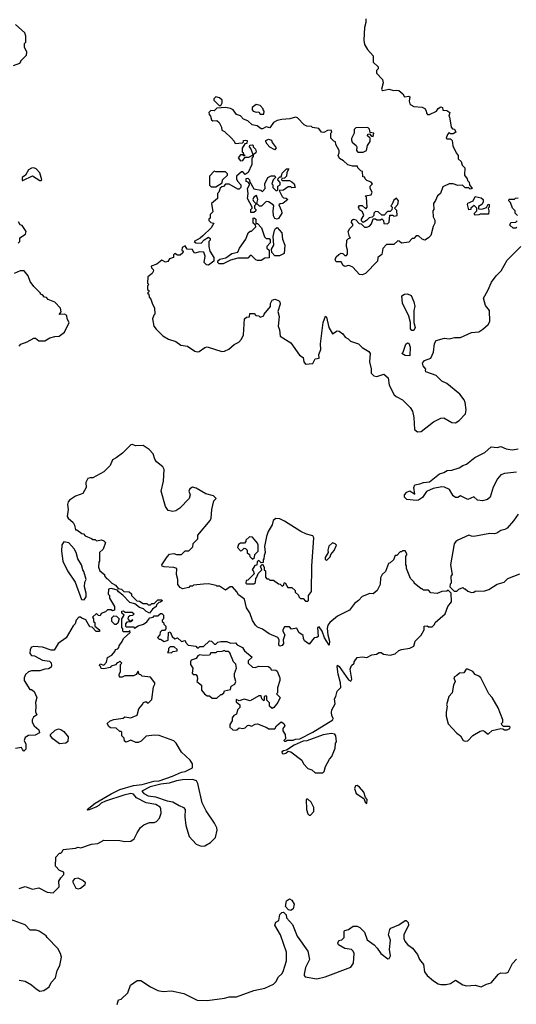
# Model space of a CAD drawing. Extents: x 2220520 to 2384350, y 721165 to 893491.
# Tile 188 of 256: x 2339110 to 2343150, y 789690 to 797699. Entities that reach past the tile are written whole.
import ezdxf

# ---------------------------------------------------------------- set-up
doc = ezdxf.new("R2010")
doc.units = 0

msp = doc.modelspace()

# ---------------------------------------------------------------- linework, layer by layer
at = {"layer": '0CON20XD'}
for points in [[(2339060, 797325), (2339110, 797345), (2339120, 797355), (2339120, 797365), (2339165, 797410), (2339167.5, 797435), (2339150, 797475), (2339150, 797505), (2339160, 797515), (2339160, 797565), (2339150.7, 797590.7), (2339075, 797660)], [(2341926, 797705), (2341926, 797675), (2341913.9, 797636.1), (2341908.3, 797531.7), (2341916.1, 797496.1), (2341938.8, 797455), (2341985.9, 797405.9), (2341985, 797352.5), (2342026.7, 797315), (2342025, 797300), (2342012.5, 797285), (2342012.5, 797265), (2342061.7, 797211.7), (2342066.2, 797185), (2342053.8, 797135), (2342057, 797127), (2342065, 797123.8), (2342113.6, 797133.6), (2342155, 797122.5), (2342175, 797126.7), (2342195, 797122.5), (2342226.7, 797095), (2342241.7, 797071.7), (2342275, 797077.5), (2342285, 797070), (2342277.5, 797035), (2342282.5, 797015), (2342292.5, 797005), (2342315, 796993.3), (2342385, 796987.5), (2342405, 796977.5), (2342417, 796957), (2342418.3, 796938.3), (2342428.3, 796928.3), (2342445, 796927.5), (2342500, 796955), (2342513.6, 796976.4), (2342535, 796990), (2342550, 796985), (2342551.7, 796961.7), (2342585, 796960), (2342610, 796945), (2342600, 796915), (2342607.5, 796907.5), (2342620, 796825), (2342631.7, 796811.7), (2342648.3, 796808.3), (2342657.5, 796785), (2342635, 796770), (2342615, 796770), (2342605, 796780), (2342590, 796765), (2342580, 796735), (2342585, 796730), (2342615, 796730), (2342627, 796717), (2342633, 796673), (2342660, 796615), (2342677.5, 796595), (2342678.3, 796568.3), (2342702.5, 796545), (2342710, 796515), (2342730, 796495), (2342727.5, 796435), (2342750, 796405), (2342751.7, 796391.7), (2342767, 796377), (2342770, 796355), (2342790, 796325), (2342775, 796320), (2342765, 796330), (2342735, 796332.5), (2342711.7, 796351.7), (2342675, 796350), (2342635, 796362.5), (2342605, 796362.5), (2342551.7, 796338.3), (2342532.5, 796285), (2342510, 796265), (2342493, 796227)], [(2340745, 797000), (2340756.4, 797023.6), (2340756.2, 797045), (2340735, 797063.3), (2340705, 797070), (2340690, 797055), (2340690, 797045), (2340731.7, 797001.7), (2340745, 797000)], [(2341095, 796930), (2341100, 796955), (2341090, 796965), (2341090, 796975), (2341065, 797000), (2341035, 797010), (2341000, 796985), (2341000, 796965), (2341010, 796955), (2341035, 796947.5), (2341055, 796950), (2341065, 796930), (2341095, 796930)], [(2342493, 796227), (2342477.5, 796205), (2342480, 796155), (2342470, 796145), (2342472.5, 796095), (2342487, 796067), (2342487.5, 796045), (2342473.6, 796016.4), (2342455.9, 795944.1), (2342435, 795923.3), (2342405, 795906.7), (2342383, 795913), (2342355, 795940), (2342335, 795940), (2342315, 795920), (2342301.7, 795918.3), (2342275, 795890), (2342215, 795880), (2342198.3, 795898.3), (2342185, 795900), (2342155, 795870), (2342095, 795870), (2342063.3, 795836.7), (2342055, 795790), (2342022.5, 795765), (2342020, 795735), (2341922.5, 795635), (2341896.4, 795623.6), (2341875, 795627.5), (2341820, 795685), (2341797, 795697), (2341785, 795700), (2341755, 795692.5), (2341740.7, 795700.7), (2341725, 795730), (2341685, 795730), (2341677.5, 795745), (2341685, 795770), (2341705, 795790), (2341725, 795800), (2341738.3, 795798.3), (2341755, 795780), (2341768.3, 795781.7), (2341777, 795793), (2341777.5, 795825), (2341767.5, 795855), (2341772.5, 795905), (2341785, 795920), (2341800, 795925), (2341792.5, 795932.5), (2341782.5, 795975), (2341795, 796000), (2341820, 796025), (2341820, 796035), (2341808.3, 796048.3), (2341811.7, 796068.3), (2341825, 796077.5), (2341845, 796070), (2341871.7, 796041.7), (2341888.3, 796038.3), (2341915, 796010), (2341935, 796010), (2341955, 796020), (2341971.7, 796038.3), (2341985, 796080), (2342005, 796080), (2342015, 796070), (2342045, 796070), (2342055, 796080), (2342070, 796065), (2342071.7, 796041.7), (2342101.7, 796038.3), (2342117, 796053), (2342121.7, 796108.3), (2342145, 796110), (2342155, 796100), (2342180, 796105), (2342177, 796147), (2342160, 796165), (2342187.5, 796195), (2342192.5, 796225), (2342175, 796247.5), (2342155, 796230), (2342138.3, 796191.7), (2342130, 796185), (2342140, 796175), (2342138.3, 796151.7), (2342125, 796140), (2342101.7, 796138.3), (2342075, 796110), (2342055, 796110), (2342027, 796137), (2342005, 796140), (2341990, 796125), (2341990, 796105), (2341978.3, 796091.7), (2341951.7, 796088.3), (2341930, 796065), (2341905, 796050), (2341891.7, 796061.7), (2341890, 796075), (2341910, 796105), (2341900, 796135), (2341873.6, 796153.6), (2341867.5, 796175), (2341875, 796187.5), (2341897, 796187), (2341925, 796160), (2341937, 796173), (2341930, 796255), (2341920, 796265), (2341970, 796275), (2341977.5, 796295), (2341960, 796325), (2341960, 796345), (2341980, 796365), (2341968.3, 796378.3), (2341935, 796390), (2341920, 796405), (2341918.3, 796418.3), (2341901.7, 796421.7), (2341900, 796465), (2341885, 796470), (2341860, 796495), (2341858.3, 796508.3), (2341818.3, 796508.3), (2341778.3, 796518.3), (2341745, 796550), (2341710.7, 796570.7), (2341700, 796595), (2341710, 796615), (2341710, 796635), (2341683, 796683), (2341680, 796705), (2341665, 796710), (2341642.5, 796735), (2341640, 796775), (2341650, 796785), (2341645, 796800), (2341615, 796797.5), (2341585, 796780), (2341565, 796783.3), (2341543.6, 796813.6), (2341493, 796823), (2341485, 796830), (2341445, 796832.5), (2341425, 796843.3), (2341369.7, 796899.7), (2341355, 796906), (2341307.7, 796892.3), (2341242.3, 796887.7), (2341205, 796878.8), (2341175, 796863.3), (2341145, 796820), (2341115, 796827.5), (2341085, 796810), (2341075, 796810), (2341042.5, 796835), (2341002.5, 796842.5), (2340966.2, 796875), (2340930.9, 796890.9), (2340905, 796916), (2340875, 796926.7), (2340845.6, 796965.6), (2340825, 796975.8), (2340785, 796983.3), (2340715, 796980), (2340691.7, 796958.3), (2340665, 796960), (2340650, 796945), (2340651.7, 796928.3), (2340662.5, 796915), (2340670, 796885), (2340680, 796875), (2340715, 796877.5), (2340733, 796863), (2340752.5, 796825), (2340755, 796800), (2340775, 796790), (2340832.5, 796735), (2340855, 796710), (2340861.7, 796691.7), (2340921.7, 796698.3), (2340930, 796705), (2340930, 796715), (2340945, 796720), (2340960, 796715), (2340958.3, 796691.7), (2340941.7, 796688.3), (2340920, 796655), (2340920, 796625), (2340928.3, 796618.3), (2340930, 796600), (2340938.3, 796598.3), (2340938.3, 796591.7), (2340931.7, 796591.7), (2340930, 796600), (2340905, 796600), (2340887.5, 796575), (2340905, 796550), (2340925, 796552.5), (2340945, 796580), (2340975, 796580), (2341010, 796600), (2340991.7, 796651.7), (2340980, 796665), (2340981.7, 796678.3), (2341005, 796680), (2341010, 796675), (2341010, 796665), (2341027.5, 796645), (2341032.5, 796625), (2341030, 796615), (2341010, 796600), (2341010, 796585), (2340998.3, 796571.7), (2340999.3, 796520.7), (2340970, 796455), (2340945, 796440), (2340925, 796460), (2340915, 796460), (2340873, 796427), (2340872.5, 796405), (2340882.5, 796385), (2340910, 796355), (2340910, 796335), (2340895, 796320), (2340885, 796320), (2340815, 796360), (2340785, 796360), (2340768.3, 796341.7), (2340755, 796340), (2340741.7, 796328.3), (2340730, 796295), (2340720, 796285), (2340720, 796245), (2340670, 796205), (2340680, 796135), (2340660, 796115), (2340660, 796085), (2340650, 796075), (2340650, 796065), (2340665, 796050), (2340690, 796045), (2340667.5, 796005), (2340599.3, 795940.7), (2340578.3, 795921.7), (2340530, 795895), (2340543, 795883), (2340585, 795880), (2340611.7, 795908.3), (2340645, 795930), (2340658.3, 795918.3), (2340660, 795905), (2340650, 795895), (2340647.5, 795855), (2340657.5, 795815), (2340690, 795765), (2340690, 795735), (2340646.7, 795703.3), (2340630, 795705), (2340610, 795725), (2340620, 795775), (2340608.3, 795808.3), (2340575, 795810), (2340535, 795800), (2340520, 795815), (2340515, 795830), (2340471.7, 795831.7), (2340455, 795860), (2340432.5, 795845), (2340430, 795825), (2340440, 795815), (2340437, 795803), (2340415, 795782.5), (2340393, 795783), (2340373, 795797), (2340360, 795785), (2340360, 795765), (2340330, 795755), (2340315, 795732.5), (2340295, 795727.5), (2340265, 795742.5), (2340225, 795710), (2340180, 795695), (2340181.7, 795681.7), (2340197, 795667), (2340197.5, 795655), (2340186.4, 795633.6), (2340153, 795607), (2340150, 795555), (2340160, 795545), (2340150, 795535), (2340150, 795505), (2340160, 795495), (2340160, 795485), (2340150, 795475), (2340160, 795465), (2340163, 795443), (2340177, 795427), (2340190, 795385), (2340206.4, 795356.4), (2340210, 795305), (2340200, 795295), (2340190, 795265), (2340202.5, 795205), (2340220.7, 795180.7), (2340275, 795127.5), (2340319.3, 795099.3), (2340380, 795080), (2340421.2, 795051.2), (2340475, 795042.5), (2340535, 795001.9), (2340555, 794996.7), (2340569.8, 795000.2), (2340615, 795032.9), (2340635, 795037.5), (2340755, 795001.2), (2340776.1, 795003.9), (2340810.7, 795019.3), (2340855, 795057.5), (2340893, 795077), (2340915, 795100), (2340930, 795135), (2340940, 795265), (2340955, 795280), (2340978.3, 795281.7), (2340981.7, 795308.3), (2341018.3, 795308.3), (2341031.7, 795291.7), (2341055, 795290), (2341065, 795280), (2341095, 795290), (2341100, 795305), (2341150, 795365), (2341150.7, 795389.3), (2341163.6, 795416.4), (2341185, 795426), (2341215, 795414), (2341225, 795403.3), (2341229.2, 795385), (2341208.8, 795325), (2341220.8, 795285), (2341212.5, 795205), (2341224, 795175), (2341230, 795125), (2341315, 795070), (2341385, 794970), (2341415, 794950), (2341422.5, 794915), (2341435, 794897.5), (2341495, 794902.5), (2341515, 794940), (2341547.5, 794945), (2341542.5, 794975), (2341558.6, 795015), (2341558.3, 795061.7), (2341578, 795235), (2341597, 795287), (2341605, 795280), (2341626, 795195), (2341653.6, 795143.6), (2341693, 795167), (2341710, 795165), (2341737.5, 795145), (2341757, 795117), (2341783, 795103), (2341800, 795085), (2341865, 795062.5), (2341895, 795032.5), (2341949.3, 794999.3), (2341960, 794985), (2341956.7, 794915), (2341968, 794858), (2341970, 794825), (2341991.7, 794801.7), (2342015, 794798), (2342073, 794817), (2342107.5, 794785), (2342116, 794725), (2342157.7, 794647.7), (2342173, 794633), (2342225, 794607.5), (2342285.8, 794545), (2342304.2, 794515), (2342315.7, 794464.3), (2342322.5, 794365), (2342345, 794347.5), (2342375, 794350)], [(2341861.7, 796621.7), (2341905, 796622.5), (2341930, 796635), (2341940, 796675), (2341961.7, 796708.3), (2341960, 796735), (2341940, 796755), (2341941.7, 796768.3), (2341955, 796770), (2341971.7, 796751.7), (2341985, 796750), (2341990, 796775), (2341961.7, 796781.7), (2341957, 796807), (2341941.7, 796821.7), (2341845, 796820), (2341830, 796805), (2341830, 796775), (2341808.3, 796731.7), (2341808.3, 796718.3), (2341813.6, 796703.6), (2341847.5, 796675), (2341852.5, 796665), (2341850, 796635), (2341861.7, 796621.7)], [(2341185, 796640), (2341145, 796662.5), (2341122.5, 796685), (2341112.5, 796705), (2341113.6, 796716.4), (2341135, 796727.5), (2341158.3, 796718.3), (2341165, 796700), (2341197, 796657), (2341185, 796640)], [(2339285, 796390), (2339290, 796395), (2339275, 796453.3), (2339245, 796486), (2339225, 796494.2), (2339205, 796492), (2339182.9, 796477.1), (2339156, 796434), (2339130, 796415), (2339130, 796390), (2339135, 796390), (2339215, 796428), (2339275, 796390), (2339285, 796390)], [(2340668.3, 796338.3), (2340705, 796340), (2340758.3, 796371.7), (2340760, 796395), (2340800, 796435), (2340800, 796445), (2340785, 796460), (2340705, 796460), (2340692.5, 796467.5), (2340653, 796427), (2340653, 796353), (2340668.3, 796338.3)], [(2341205, 796077.5), (2341185, 796082.5), (2341173.6, 796103.6), (2341171.2, 796145), (2341177.5, 796185), (2341173, 796193), (2341135, 796217.5), (2341115, 796220), (2341078.3, 796181.7), (2341061.7, 796181.7), (2341040, 796205), (2341047.5, 796235), (2341037.5, 796267.5), (2341013.8, 796256.2), (2341007.5, 796235), (2341011.7, 796221.7), (2341030, 796205), (2341030, 796195), (2341020, 796185), (2341020, 796165), (2341030, 796155), (2341030, 796145), (2341015, 796130), (2340991.7, 796131.7), (2340990, 796155), (2341000, 796165), (2341000, 796175), (2340963.3, 796245), (2340967.5, 796285), (2340962.5, 796325), (2340980, 796355), (2340980, 796365), (2340968.3, 796378.3), (2340951.7, 796381.7), (2340951.7, 796408.3), (2340965, 796410), (2340980, 796395), (2340980, 796385), (2341014, 796324), (2341071.7, 796311.7), (2341085, 796302.5), (2341107.5, 796325), (2341103.8, 796365), (2341130, 796415), (2341155, 796427.5), (2341185, 796430), (2341190, 796415), (2341173, 796397), (2341160, 796365), (2341170, 796355), (2341170, 796335), (2341195, 796310), (2341205, 796310), (2341210, 796315), (2341210, 796345), (2341230, 796355), (2341230, 796375), (2341210, 796395), (2341211.7, 796408.3), (2341225, 796420), (2341238.3, 796421.7), (2341245, 796450), (2341280, 796485), (2341300, 796485), (2341283, 796457), (2341280, 796425), (2341265, 796410), (2341241.7, 796408.3), (2341240, 796395), (2341245, 796390), (2341305, 796390), (2341325, 796380), (2341342.5, 796365), (2341350, 796335), (2341325, 796330), (2341315, 796340), (2341295, 796340), (2341257, 796313), (2341221.7, 796308.3), (2341245, 796260), (2341255, 796250), (2341278.3, 796248.3), (2341290, 796235), (2341250, 796205), (2341228.3, 796201.7), (2341218.3, 796191.7), (2341238.8, 796145), (2341241.2, 796125), (2341215, 796082.5), (2341205, 796077.5)], [(2342815, 796110), (2342810, 796115), (2342810, 796125), (2342830, 796145), (2342830, 796165), (2342808.3, 796188.3), (2342780, 796165), (2342780, 796155), (2342765, 796152.5), (2342752.5, 796195), (2342755, 796207.5), (2342800, 796225), (2342815, 796260), (2342865, 796250), (2342880, 796235), (2342880, 796215), (2342870, 796195), (2342841.7, 796178.3), (2342841.7, 796161.7), (2342865, 796157.5), (2342885, 796162.5), (2342907.5, 796172.5), (2342921.7, 796198.3), (2342930, 796195), (2342930, 796175), (2342920, 796165), (2342926.7, 796145), (2342922.5, 796117.5), (2342855, 796117.5), (2342845, 796112.5), (2342815, 796110)], [(2343160, 796105), (2343140, 796125), (2343140, 796145), (2343120, 796165), (2343101.7, 796211.7), (2343090, 796225), (2343091.7, 796238.3), (2343135, 796240), (2343143, 796247), (2343165, 796250)], [(2339098.3, 795881.7), (2339110, 795895), (2339110, 795925), (2339156.4, 795953.6), (2339162.5, 795975), (2339130, 796025), (2339115, 796030), (2339100, 796055)], [(2340765, 795712.5), (2340733, 795713), (2340723, 795723), (2340721.7, 795738.3), (2340738.3, 795751.7), (2340787, 795763), (2340835, 795797.5), (2340885, 795807.5), (2340899.3, 795840.7), (2340950, 795915), (2340970, 795965), (2340985, 795980), (2340995, 795980), (2341030, 796015), (2341028.3, 796028.3), (2341010, 796045), (2341010, 796085), (2341018.3, 796088.3), (2341030, 796075), (2341031.7, 796041.7), (2341045, 796040), (2341076.7, 796006.7), (2341101.7, 795931.7), (2341115, 795920), (2341138.3, 795918.3), (2341147, 795907), (2341147, 795883), (2341120, 795855), (2341121.7, 795841.7), (2341140, 795825), (2341138.3, 795761.7), (2341105, 795760), (2341075, 795740), (2341045, 795740), (2341030, 795745), (2340995, 795780), (2340985, 795780), (2340965, 795760), (2340885, 795760), (2340825, 795742.5), (2340765, 795712.5)], [(2343155, 796010), (2343147, 796003), (2343125, 796002.5), (2343098.3, 796028.3), (2343105, 796050), (2343145, 796052.5), (2343158.3, 796061.7)], [(2341223, 795777), (2341185, 795777.5), (2341160, 795805), (2341158.3, 795831.7), (2341177.5, 795865), (2341172.5, 795935), (2341182.5, 795985), (2341190.7, 795999.3), (2341205, 796007.5), (2341242.5, 795965), (2341246.7, 795915), (2341267.5, 795865), (2341261.7, 795798.3), (2341235, 795782.5), (2341223, 795777)], [(2342375, 794350), (2342475, 794426.7), (2342535, 794456.7), (2342559.3, 794459.3), (2342625, 794422.5), (2342655, 794420), (2342685, 794437.5), (2342737.7, 794492.3), (2342742, 794525), (2342733.8, 794585), (2342725, 794606.7), (2342691.7, 794651.7), (2342585, 794740), (2342545, 794757.5), (2342497.5, 794805), (2342415, 794833.3), (2342410, 794845), (2342413.3, 794855), (2342392.5, 794882.5), (2342388.1, 794905), (2342402.5, 794927.5), (2342453.6, 794946.4), (2342476.4, 794993.6), (2342483.9, 795066.1), (2342499.3, 795090.7), (2342565, 795107.5), (2342605, 795102.5), (2342646.4, 795113.6), (2342695, 795113.3), (2342785, 795154), (2342845, 795161.2), (2342878.8, 795181.2), (2342921.7, 795218.3), (2342933.3, 795245), (2342933, 795333), (2342900, 795375), (2342882.5, 795435), (2342917.5, 795495), (2342947.5, 795565), (2342985, 795616.7), (2343026.7, 795655), (2343075, 795742.5), (2343187, 795853)], [(2339105.8, 795044.2), (2339120.3, 795059.7), (2339171.7, 795078.3), (2339225, 795108.8), (2339238, 795108), (2339265, 795087.5), (2339315, 795086.7), (2339355, 795112.5), (2339395, 795123.3), (2339430, 795125), (2339475, 795157.5), (2339512.5, 795235), (2339497.5, 795265), (2339493, 795293), (2339475, 795302.5), (2339431.7, 795301.7), (2339447.5, 795322.5), (2339441.7, 795351.7), (2339395, 795400), (2339341.7, 795421.7), (2339328.3, 795438.3), (2339311.7, 795441.7), (2339295, 795460), (2339280, 795465), (2339280, 795475), (2339225, 795530), (2339195, 795570), (2339180, 795615), (2339146.4, 795656.4), (2339115, 795656.2), (2339065, 795633.8)], [(2342315, 795171.2), (2342301.4, 795171.4), (2342290, 795185), (2342290, 795235), (2342277, 795287), (2342223, 795393), (2342218.3, 795451.7), (2342240, 795465), (2342265, 795468), (2342295, 795455.8), (2342317.5, 795405), (2342324.2, 795365), (2342317.7, 795332.3), (2342316, 795235), (2342327.1, 795195), (2342315, 795171.2)], [(2342285, 794963.8), (2342245, 794967.5), (2342220, 794985), (2342230, 794995), (2342251.7, 795058.3), (2342265, 795070), (2342277, 795067), (2342286.1, 795036.1), (2342285, 794963.8)], [(2341225, 792180), (2341210, 792145), (2341176.4, 792103.6), (2341165, 792097.5), (2341142.5, 792115), (2341141.7, 792141.7), (2341120, 792165), (2341120, 792195), (2341115, 792200), (2341100, 792195), (2341100, 792165), (2341095, 792160), (2341080, 792175), (2341075, 792200), (2341055, 792200), (2340985, 792160), (2340935, 792172.5), (2340895, 792160), (2340871.7, 792168.3), (2340871.7, 792151.7), (2340900, 792125), (2340900, 792105), (2340882.5, 792085), (2340875, 792050), (2340851.7, 792038.3), (2340838.3, 792021.7), (2340837.5, 791995), (2340820, 791965), (2340820, 791945), (2340843, 791923), (2340865, 791920), (2340877, 791923), (2340895, 791940), (2340925, 791932.5), (2340945, 791940), (2340963, 791957), (2340975, 791960), (2340995, 791952.5), (2341025, 791970), (2341045, 791972.5), (2341121.7, 791941.7), (2341135, 791930), (2341185, 791930), (2341200, 791955), (2341237, 791987), (2341260, 791975), (2341267.5, 791955), (2341250, 791935), (2341250, 791915), (2341270, 791885), (2341271.7, 791848.3), (2341260, 791835), (2341265, 791830), (2341275, 791830), (2341285, 791840), (2341335, 791837.5), (2341353.9, 791846.1), (2341390, 791850), (2341495, 791903.3), (2341657.5, 792005), (2341660, 792015), (2341648.3, 792038.3), (2341647.5, 792065), (2341650, 792085), (2341677.5, 792135), (2341670, 792175), (2341682.5, 792195), (2341693.9, 792236.1), (2341723.6, 792266.4), (2341720, 792305), (2341700, 792375), (2341693, 792437), (2341695, 792447.5), (2341709.3, 792439.3), (2341785, 792330), (2341805, 792317.5), (2341812.5, 792335), (2341797.5, 792415), (2341810, 792445), (2341830, 792465), (2341830, 792475), (2341855, 792510), (2341895, 792517.5), (2341935, 792510), (2341975, 792532.5), (2342011.7, 792538.3), (2342035, 792552.5), (2342051.7, 792551.7), (2342068.3, 792538.3), (2342125, 792530), (2342165, 792540), (2342195, 792567.5), (2342215, 792577.5), (2342285, 792587.5), (2342315, 792602.5), (2342327.5, 792645), (2342376.4, 792693.6), (2342400, 792735), (2342400, 792765), (2342425, 792770), (2342435, 792760), (2342465, 792760), (2342485, 792780), (2342490, 792795), (2342572.5, 792865), (2342592.5, 792925), (2342622.5, 792965), (2342620, 793035), (2342595, 793060), (2342585, 793050), (2342545, 793047.5), (2342505, 793032.5), (2342455, 793037.5), (2342435, 793057.5), (2342395, 793060), (2342385, 793070), (2342375, 793070), (2342320, 793115), (2342320, 793125), (2342290, 793155), (2342257.5, 793235), (2342256.4, 793256.4), (2342250, 793265), (2342250, 793335), (2342260, 793345), (2342260, 793355), (2342245, 793380), (2342225, 793380), (2342215, 793370), (2342205, 793370), (2342178.3, 793341.7), (2342165, 793340), (2342150, 793305), (2342125, 793280), (2342110, 793275), (2342085, 793210), (2342057.5, 793185), (2342045, 793160), (2342042.5, 793105), (2342017.5, 793055), (2341985, 793030), (2341958.3, 793031.7), (2341895, 793007.5), (2341866.4, 792973.6), (2341835, 792950), (2341793, 792897), (2341695, 792847.5), (2341632.5, 792795), (2341616.4, 792773.6), (2341612.5, 792747.5), (2341617.5, 792695), (2341631.2, 792645), (2341628.3, 792611.7), (2341590.5, 792670.5), (2341570, 792725), (2341545, 792760), (2341533.3, 792755), (2341537, 792683), (2341527, 792673), (2341505, 792670), (2341465, 792620), (2341427, 792647), (2341417.5, 792665), (2341415, 792690), (2341380, 792715), (2341365, 792750), (2341322.5, 792742.5), (2341305, 792760), (2341265, 792760), (2341250, 792735), (2341250, 792725), (2341267.5, 792695), (2341252.5, 792655), (2341256.7, 792625), (2341245, 792607.5), (2341225, 792602.5), (2341217.5, 792615), (2341220, 792655), (2341210, 792675), (2341140, 792705), (2341085, 792742.5), (2341045, 792757.5), (2341027.5, 792775), (2341003, 792813), (2340982.5, 792875), (2340954, 792914), (2340937.5, 792985), (2340890.7, 793020.7), (2340876.4, 793046.4), (2340840, 793085), (2340823, 793087), (2340785, 793060), (2340735, 793090), (2340715, 793090), (2340707, 793097), (2340645, 793110), (2340605, 793107.5), (2340525, 793100), (2340515, 793090), (2340495, 793090), (2340485, 793080), (2340435, 793070), (2340415, 793080), (2340397.5, 793105), (2340397.5, 793145), (2340386.7, 793185), (2340387.5, 793235), (2340365, 793243.3), (2340285, 793247.5), (2340270, 793255), (2340267.5, 793265), (2340309.2, 793330.8), (2340329.3, 793350.7), (2340365, 793357.5), (2340385, 793350), (2340425, 793350), (2340455, 793380), (2340485, 793380), (2340518.3, 793411.7), (2340521.7, 793438.3), (2340560, 793475), (2340560, 793505), (2340660, 793625), (2340667.5, 793645), (2340672.5, 793715), (2340690, 793785), (2340707.5, 793805), (2340687.5, 793825), (2340625, 793841.2), (2340545, 793888.8), (2340515, 793896.7), (2340495, 793882.5), (2340486.7, 793865), (2340496.7, 793835), (2340487.5, 793805), (2340412.5, 793725), (2340380, 793705), (2340355, 793697.5), (2340317, 793707), (2340295, 793740), (2340261.4, 793865), (2340280, 793945), (2340285, 794040), (2340275, 794062.5), (2340222.7, 794102.7), (2340208.8, 794125), (2340195, 794167.5), (2340163.3, 794203.3), (2340115, 794236.7), (2340055, 794233.8), (2340025, 794243.3), (2340015, 794240), (2339946.9, 794173.1), (2339896.1, 794133.9), (2339865, 794118.9), (2339846.5, 794073.5), (2339795, 794020.6), (2339705, 793972), (2339683.6, 793973.6), (2339665, 793966), (2339648.6, 793935), (2339652, 793895), (2339623.8, 793845), (2339565, 793824.5), (2339515, 793791.9), (2339505, 793778), (2339498.8, 793755), (2339503.8, 793715), (2339497, 793657), (2339503.6, 793643.6), (2339545, 793610), (2339557, 793587), (2339565, 793550), (2339575, 793550), (2339615, 793520), (2339628.3, 793518.3), (2339641.7, 793501.7), (2339695, 793480), (2339705, 793470), (2339725, 793470), (2339735, 793460), (2339775, 793467.5), (2339795, 793460), (2339807, 793447), (2339788.3, 793391.7), (2339760, 793365), (2339760, 793295), (2339752.5, 793287.5), (2339750, 793245), (2339762.5, 793215), (2339800, 793185), (2339800, 793175), (2339815, 793152.5), (2339825, 793150), (2339860, 793115), (2339889.3, 793099.3), (2339911.7, 793071.7), (2339937, 793067), (2339958.3, 793048.3), (2340000, 793045), (2340018.3, 793028.3), (2340020, 793015), (2340063, 792973), (2340085, 792970), (2340115, 792950), (2340145, 792950), (2340155, 792940), (2340175, 792940), (2340185, 792950), (2340205, 792950), (2340215, 792960), (2340235, 792980), (2340265, 792980), (2340268.3, 792971.7), (2340255, 792960), (2340241.7, 792958.3), (2340221.7, 792938.3), (2340220, 792925), (2340190, 792905), (2340165, 792872.5), (2340135, 792887.5), (2340116.7, 792906.7), (2340085, 792917.5), (2340047, 792947), (2340005, 792957.5), (2339949.3, 793019.3), (2339912.5, 793045), (2339905, 793060), (2339855, 793072.5), (2339831.7, 793068.3), (2339830, 793025), (2339840, 793015), (2339840, 792995), (2339880, 792925), (2339880, 792895), (2339865, 792890), (2339855, 792900), (2339825, 792900), (2339808.3, 792881.7), (2339771.7, 792868.3), (2339765, 792850), (2339751.7, 792851.7), (2339735, 792870), (2339701.7, 792838.3), (2339710, 792825), (2339710, 792805), (2339720, 792795), (2339720, 792765), (2339760, 792735), (2339758.3, 792721.7), (2339731.7, 792721.7), (2339698.3, 792758.3), (2339681.7, 792761.7), (2339648.3, 792818.3), (2339615, 792830), (2339605, 792840), (2339591.7, 792838.3), (2339570, 792815), (2339560, 792785), (2339545, 792770), (2339489.3, 792670.7), (2339422.5, 792625), (2339390, 792570), (2339365, 792570), (2339295, 792596), (2339225, 792600), (2339206.1, 792593.9), (2339196.2, 792575), (2339193.3, 792545), (2339205, 792527.5), (2339230, 792525), (2339295, 792488.8), (2339351.7, 792481.7), (2339367, 792467), (2339370, 792445), (2339366.4, 792433.6), (2339345, 792420), (2339315, 792416.7), (2339275, 792402.5), (2339205, 792403.3), (2339182.5, 792395), (2339158.3, 792371.7), (2339147.5, 792345), (2339147.5, 792325), (2339191.7, 792251.7), (2339205, 792250), (2339227.5, 792235), (2339250, 792185), (2339237.5, 792145), (2339242.5, 792115), (2339238.3, 792068.3), (2339250, 792045), (2339222.5, 792025), (2339212.5, 792005), (2339212.5, 791985), (2339227.5, 791955), (2339265, 791922.5), (2339272.5, 791897.5), (2339235, 791880), (2339183, 791877), (2339155, 791860), (2339147.5, 791835), (2339160, 791805), (2339160, 791765), (2339145, 791750), (2339131.7, 791761.7), (2339125, 791780), (2339075, 791770)], [(2342875, 793784.2), (2342835, 793790), (2342805, 793817.5), (2342755, 793797.5), (2342695, 793826.7), (2342675, 793813.3), (2342655, 793813.3), (2342637, 793827), (2342606.4, 793876.4), (2342567, 793897), (2342545, 793900), (2342473.5, 793886.5), (2342418.8, 793861.2), (2342386.4, 793813.6), (2342355, 793791.2), (2342337, 793787), (2342260, 793795), (2342240, 793815), (2342240, 793835), (2342260, 793855), (2342285, 793867.5), (2342325, 793840), (2342316.2, 793895), (2342324, 793916), (2342365, 793922.5), (2342395, 793935.7), (2342445, 793940), (2342525, 794005.5), (2342560, 794015), (2342587.7, 794032.3), (2342625, 794036), (2342685, 794054), (2342715, 794073.8), (2342745, 794083.3), (2342813, 794137), (2342895, 794179.2), (2342945, 794223.8), (2342995, 794220), (2343025, 794228), (2343067.7, 794207.7), (2343115, 794199.2), (2343165, 794207.1)], [(2343151.1, 794018.9), (2343055, 794008.6), (2343025, 793995.8), (2342998, 793965), (2342962.7, 793897.3), (2342938.6, 793815), (2342915, 793795.8), (2342875, 793784.2)], [(2341455, 792970), (2341460, 792975), (2341460, 793015), (2341483, 793047), (2341485.6, 793255), (2341503.8, 793485), (2341495, 793500), (2341444.1, 793514.1), (2341397.3, 793537.3), (2341265, 793618.8), (2341225, 793638.8), (2341195, 793642.5), (2341173.3, 793625), (2341165, 793590), (2341132.5, 793535), (2341117.5, 793495), (2341102.5, 793415), (2341107.5, 793365), (2341098.3, 793341.7), (2341097, 793313), (2341090, 793305), (2341090, 793285), (2341075, 793280), (2341055, 793300), (2341041.7, 793288.3), (2341038.3, 793261.7), (2341021.7, 793258.3), (2341000, 793225), (2341008.3, 793218.3), (2341018.3, 793191.7), (2340965, 793140), (2340951.7, 793138.3), (2340950, 793115), (2340955, 793110), (2341015, 793110), (2341028.3, 793121.7), (2341030, 793155), (2341040, 793165), (2341050, 793195), (2341080, 793225), (2341070, 793255), (2341085, 793270), (2341100, 793245), (2341100, 793225), (2341110, 793215), (2341110, 793165), (2341121.7, 793151.7), (2341135, 793150), (2341145, 793140), (2341175, 793140), (2341215, 793110), (2341228.3, 793108.3), (2341245, 793090), (2341258.3, 793101.7), (2341261.7, 793118.3), (2341268.3, 793118.3), (2341291.7, 793081.7), (2341325, 793080), (2341350, 793055), (2341351.7, 793041.7), (2341378.3, 793018.3), (2341380, 793005), (2341395, 792990), (2341415, 792990), (2341435, 792970), (2341455, 792970)], [(2343165, 793676.7), (2343128.3, 793621.7), (2343075.9, 793564.1), (2343057.7, 793552.3), (2343025, 793543.3), (2342991.7, 793521.7), (2342973.6, 793516.4), (2342935, 793520), (2342805, 793496.2), (2342785, 793496.7), (2342765, 793506.7), (2342675, 793466.7), (2342657.5, 793455), (2342643.3, 793435), (2342613.3, 793265), (2342627.5, 793185), (2342618.3, 793171.7), (2342620, 793115), (2342613, 793107), (2342610, 793085), (2342645, 793050), (2342665, 793050), (2342681.7, 793068.3), (2342715, 793080), (2342725, 793070), (2342735, 793070), (2342755, 793050), (2342785, 793040)], [(2341005, 793310), (2341020, 793325), (2341021.7, 793348.3), (2341050, 793375), (2341050, 793425), (2341045, 793440), (2341005, 793490), (2340978.3, 793491.7), (2340950, 793465), (2340950, 793455), (2340938.3, 793441.7), (2340905, 793440), (2340890.7, 793429.3), (2340882.5, 793405), (2340905, 793380), (2340918.3, 793381.7), (2340935, 793400), (2340948.3, 793398.3), (2340960, 793385), (2340961.7, 793361.7), (2340978.3, 793348.3), (2340981.7, 793331.7), (2341005, 793310)], [(2339635, 792980), (2339650, 793005), (2339650, 793035), (2339637.5, 793085), (2339640, 793125), (2339650, 793145), (2339631.7, 793211.7), (2339622.5, 793225), (2339612.5, 793265), (2339582.5, 793315), (2339570, 793365), (2339552.5, 793395), (2339510, 793445), (2339468.3, 793451.7), (2339453.6, 793426.4), (2339450, 793375), (2339462, 793295), (2339498.8, 793215), (2339560, 793125), (2339611.7, 792981.7), (2339635, 792980)], [(2341605, 793300), (2341635, 793330), (2341641.7, 793348.3), (2341669.5, 793380.5), (2341687.5, 793425), (2341676.1, 793436.1), (2341655, 793442.5), (2341625, 793417.5), (2341616.2, 793385), (2341620, 793365), (2341594.2, 793325), (2341595, 793310), (2341605, 793300)], [(2342785, 793040), (2342805, 793042.5), (2342815, 793050), (2342895, 793052.5), (2342927, 793063), (2342995, 793107.5), (2343050, 793125), (2343080, 793155), (2343178.3, 793191.7)], [(2339105, 790632.5), (2339155, 790647.5), (2339215, 790627.5), (2339265, 790637.5), (2339333.6, 790603.6), (2339381.7, 790598.3), (2339430, 790645), (2339428.3, 790691.7), (2339445, 790720), (2339470, 790745), (2339470, 790765), (2339435, 790780), (2339400, 790815), (2339403, 790887), (2339435, 790920), (2339445, 790920), (2339455, 790930), (2339465, 790950), (2339565, 790960), (2339585, 790967.5), (2339606.4, 790963.6), (2339695, 790993.8), (2339745, 790998.8), (2339795, 791026.7), (2339925, 791023.3), (2339965, 791013.8), (2340015, 791016.7), (2340042.5, 791035), (2340066.1, 791083.9), (2340092.7, 791127.3), (2340119.5, 791150.5), (2340165, 791170), (2340205, 791170), (2340223.6, 791176.4), (2340246.7, 791205), (2340260, 791245), (2340259.3, 791279.3), (2340252.5, 791295), (2340217.5, 791315), (2340139.4, 791329.4), (2340061.1, 791371.1), (2340035, 791398.8), (2340015, 791403.8), (2339957.3, 791392.7), (2339808.3, 791341.7), (2339773, 791327), (2339755, 791307.5), (2339730, 791295), (2339675, 791272.5), (2339665, 791270), (2339660, 791275), (2339725, 791326.7), (2339855, 791403.3), (2339925, 791436.7), (2340035, 791468.8), (2340105, 791478), (2340200, 791505), (2340245, 791508.8), (2340354.3, 791545.7), (2340425, 791578.6), (2340455.5, 791584.5), (2340516.2, 791615), (2340516.7, 791645), (2340495.9, 791675.9), (2340425, 791742.5), (2340382.5, 791815), (2340365, 791832.5), (2340245, 791877.5), (2340205, 791880), (2340138.3, 791871.7), (2340098.3, 791831.7), (2340075, 791820), (2340055, 791820), (2340015, 791840), (2339975, 791822.5), (2339961.7, 791831.7), (2339960, 791855), (2339940, 791875), (2339940, 791905), (2339935, 791910), (2339925, 791910), (2339895, 791937.5), (2339848.3, 791938.3), (2339835, 791950), (2339822.5, 791975), (2339845, 791996.7), (2339875, 792007.5), (2339951.7, 792018.3), (2339965, 792027.5), (2340015, 792020), (2340065, 792042.5), (2340080, 792095), (2340107.5, 792125), (2340117.5, 792145), (2340135, 792152.5), (2340155, 792140), (2340185, 792170), (2340198.3, 792271.7), (2340210, 792295), (2340210, 792305), (2340175, 792350), (2340105, 792360), (2340095, 792370), (2340081.7, 792371.7), (2340075, 792400), (2340058.3, 792371.7), (2340035, 792362.5), (2339965, 792362.5), (2339945, 792352.5), (2339921.7, 792351.7), (2339920, 792375), (2339930, 792395), (2339930, 792455), (2339940, 792465), (2339925, 792480), (2339915, 792470), (2339901.7, 792468.3), (2339888.3, 792451.7), (2339855, 792440), (2339845, 792430), (2339795, 792420), (2339771.7, 792421.7), (2339770, 792435), (2339760, 792445), (2339765, 792460), (2339795, 792450), (2339817, 792473), (2339825, 792510), (2339859.3, 792530.7), (2339885, 792560), (2339890, 792575), (2339908.3, 792581.7), (2339917.5, 792592.5), (2339920, 792605), (2339945, 792640), (2339953.3, 792666.7), (2340010, 792715), (2340005, 792730), (2339995, 792720), (2339955, 792720), (2339950, 792725), (2339950, 792745), (2339940, 792755), (2339940, 792825), (2339960, 792855), (2339941.7, 792871.7), (2339941.7, 792888.3), (2339955, 792890), (2339965, 792880), (2340025, 792880), (2340040, 792865), (2340028.3, 792851.7), (2340005, 792850), (2339991.7, 792838.3), (2339990, 792825), (2340001.7, 792811.7), (2340020, 792810), (2340025, 792820), (2340030, 792815), (2340015, 792800), (2339981.7, 792798.3), (2339970, 792785), (2339970, 792765), (2339975, 792760), (2340035, 792760), (2340045, 792750), (2340075, 792770), (2340117, 792783), (2340145, 792800), (2340170, 792835), (2340195, 792840), (2340205, 792850), (2340235, 792850), (2340255, 792870), (2340265, 792870), (2340280, 792855), (2340280, 792825), (2340270, 792815), (2340270, 792805), (2340280, 792795), (2340281.7, 792781.7), (2340300, 792765), (2340300, 792745), (2340288.3, 792731.7), (2340265, 792730), (2340251.7, 792718.3), (2340250, 792695), (2340230, 792675), (2340245, 792660), (2340255, 792660), (2340285, 792640), (2340318.3, 792651.7), (2340320, 792715), (2340335, 792720), (2340351.7, 792681.7), (2340371.7, 792661.7), (2340395, 792670), (2340425, 792640), (2340455, 792650), (2340460, 792635), (2340481.7, 792611.7), (2340542.5, 792602.5), (2340555, 792590), (2340565, 792590), (2340575, 792600), (2340605, 792600), (2340655, 792647.5), (2340670, 792645), (2340695, 792620), (2340705, 792620), (2340723, 792637), (2340745, 792640), (2340795, 792640), (2340825, 792627.5), (2340865, 792630), (2340880, 792615), (2340923, 792593), (2340937.5, 792565), (2341000, 792515), (2340970, 792485), (2340970, 792465), (2341005, 792432.5), (2341025, 792430), (2341055, 792440), (2341135, 792437.5), (2341150, 792425), (2341155, 792410), (2341195, 792407.5), (2341205, 792400), (2341227, 792347), (2341227.5, 792325), (2341207.5, 792265), (2341207.5, 792222.5), (2341200, 792215), (2341230, 792185), (2341225, 792180)], [(2339895, 792780), (2339885, 792780), (2339860, 792805), (2339860, 792835), (2339875, 792850), (2339898.3, 792848.3), (2339920, 792825), (2339908.3, 792791.7), (2339895, 792780)], [(2340345, 792550), (2340355, 792560), (2340390, 792565), (2340390, 792575), (2340367, 792597), (2340333, 792597), (2340320, 792585), (2340320, 792565), (2340311.7, 792551.7), (2340345, 792550)], [(2340715, 792180), (2340745, 792210), (2340755, 792210), (2340770, 792225), (2340775, 792240), (2340825, 792250), (2340831.7, 792278.3), (2340860, 792295), (2340867.5, 792315), (2340857.5, 792355), (2340858.3, 792381.7), (2340872.5, 792425), (2340867, 792457), (2340850, 792475), (2340818.3, 792548.3), (2340805, 792560), (2340785, 792560), (2340775, 792567.5), (2340755, 792560), (2340713, 792557), (2340705, 792550), (2340665, 792550), (2340655, 792530), (2340605, 792527.5), (2340575, 792532.5), (2340560, 792525), (2340545, 792502.5), (2340505, 792490), (2340500, 792475), (2340500, 792455), (2340517.5, 792425), (2340513, 792383), (2340521.7, 792371.7), (2340541.7, 792371.7), (2340555, 792360), (2340557.5, 792335), (2340550, 792315), (2340590, 792285), (2340590, 792245), (2340612.5, 792215), (2340635, 792200), (2340655, 792200), (2340675, 792180), (2340715, 792180)], [(2342735, 791830), (2342755, 791834.2), (2342795, 791877.5), (2342855, 791912.5), (2342877, 791917), (2342895, 791910), (2342915, 791890), (2342925, 791890), (2342953, 791917), (2343025, 791932.5), (2343041.7, 791931.7), (2343055, 791922.5), (2343075, 791923.3), (2343097.5, 791935), (2343100, 791945), (2343095, 791950), (2343045, 791950), (2343033, 791963), (2343030, 791975), (2343040, 791985), (2343040, 792005), (2343001.7, 792101.7), (2342952.5, 792185), (2342927.5, 792215), (2342862.5, 792345), (2342845, 792360), (2342815, 792372.5), (2342795, 792397.5), (2342755, 792417.5), (2342743.3, 792415), (2342722.5, 792387.5), (2342687.5, 792385), (2342666.2, 792363.8), (2342646.7, 792355), (2342641.2, 792345), (2342652.5, 792315), (2342640, 792285), (2342627, 792223), (2342600, 792195), (2342583.3, 792125), (2342587.5, 792115), (2342580, 792065), (2342580, 792035), (2342595, 791972.5), (2342665.8, 791895.8), (2342695, 791873.3), (2342716.9, 791836.9), (2342735, 791830)], [(2339435, 791810), (2339380.7, 791850.7), (2339360, 791875), (2339360, 791885), (2339399.3, 791920.7), (2339425, 791930), (2339445, 791926.7), (2339469.2, 791909.2), (2339503.3, 791865), (2339501.7, 791828.3), (2339485, 791813.3), (2339435, 791810)], [(2341575, 791572.5), (2341587.5, 791585), (2341596.7, 791625), (2341630, 791685), (2341650, 791705), (2341677, 791773), (2341680, 791815), (2341687.5, 791825), (2341682.5, 791875), (2341675, 791887.5), (2341645, 791893.3), (2341578.8, 791881.2), (2341445, 791833.3), (2341415, 791830), (2341341.7, 791798.3), (2341281.7, 791758.3), (2341255, 791753.3), (2341243.3, 791745), (2341245, 791730), (2341255, 791726.7), (2341275, 791733.3), (2341295, 791750), (2341315, 791743.3), (2341406.4, 791676.4), (2341420, 791645), (2341455, 791607.5), (2341487, 791597), (2341513, 791573), (2341575, 791572.5)], [(2340585, 790976.7), (2340615, 790980), (2340662.3, 791007.7), (2340702.3, 791047.7), (2340716.1, 791106.1), (2340713.3, 791125), (2340695, 791162.5), (2340626.7, 791265), (2340595, 791330), (2340560, 791485), (2340548, 791508), (2340515, 791519.2), (2340435, 791517.1), (2340385, 791509.2), (2340325, 791490), (2340258.8, 791481.2), (2340172, 791458), (2340102.5, 791425), (2340120, 791405), (2340155, 791386), (2340215, 791379.2), (2340310, 791345), (2340357, 791337), (2340406.4, 791306.4), (2340442.5, 791292.5), (2340457.5, 791275), (2340452.5, 791215), (2340461.2, 791145), (2340490, 791055), (2340545, 790993.3), (2340585, 790976.7)], [(2341935, 791322.5), (2341935.8, 791355), (2341922.5, 791372.5), (2341910, 791415), (2341875, 791457.1), (2341855, 791469.2), (2341841.7, 791468.3), (2341834.2, 791445), (2341848, 791405), (2341910, 791365), (2341920, 791335), (2341935, 791322.5)], [(2341475, 791230), (2341501.7, 791258.3), (2341501.7, 791291.7), (2341480, 791335), (2341455, 791360), (2341445, 791360), (2341440, 791355), (2341442.5, 791275), (2341455, 791240), (2341465, 791230), (2341475, 791230)], [(2339585, 790628.8), (2339605, 790633.8), (2339642.5, 790665), (2339645, 790677.5), (2339625, 790696.7), (2339585.8, 790715.8), (2339555, 790710), (2339542.5, 790695), (2339542.5, 790685), (2339567.5, 790635), (2339585, 790628.8)], [(2341315, 790453.3), (2341297.5, 790457.5), (2341272.5, 790485), (2341279.3, 790530.7), (2341305, 790548.8), (2341325, 790536.7), (2341344, 790505), (2341335, 790467.5), (2341315, 790453.3)], [(2339901.9, 789688.1), (2339915, 789726.2), (2339936.5, 789733.5), (2339988.6, 789785), (2340010.6, 789845), (2340065, 789883.6), (2340094.7, 789884.7), (2340173, 789833), (2340235, 789802.9), (2340275.9, 789794.1), (2340345, 789800.8), (2340445, 789778), (2340555, 789723.8), (2340635, 789721.2), (2340775, 789740), (2340815, 789751.2), (2340875, 789750), (2341015, 789802), (2341105, 789822), (2341175.7, 789854.3), (2341195, 789873.3), (2341215.7, 789915), (2341242.6, 789937.4), (2341254, 789956), (2341280, 790045), (2341280, 790115), (2341232.5, 790255), (2341186.7, 790335), (2341195, 790357.5), (2341217, 790373), (2341225, 790420), (2341243, 790437), (2341255, 790440), (2341278.3, 790418.3), (2341280, 790395), (2341329.5, 790339.5), (2341366.2, 790245), (2341453.9, 790123.9), (2341468.8, 790055), (2341435, 789990), (2341423.8, 789935), (2341424.1, 789924.1), (2341432.5, 789915), (2341527, 789897), (2341595.8, 789914.2), (2341803.3, 789993.3), (2341826.2, 790025), (2341830, 790105), (2341823.6, 790123.6), (2341810, 790135), (2341755, 790143.3), (2341703.6, 790173.6), (2341698.3, 790188.3), (2341705, 790210), (2341730, 790215), (2341750, 790235), (2341750, 790285), (2341755, 790290), (2341785, 790300), (2341823.6, 790326.4), (2341855, 790326.7), (2341876.2, 790316.2), (2341916.1, 790276.1), (2341937.5, 790215), (2341992.5, 790175), (2342018.3, 790148.3), (2342046.7, 790105), (2342105, 790060), (2342115.9, 790064.1), (2342126.2, 790085), (2342118.8, 790135), (2342127, 790213), (2342110, 790255), (2342120.5, 790299.5), (2342129.3, 790310.7), (2342195, 790336.7), (2342245, 790373.3), (2342255, 790373.3), (2342270, 790355), (2342274.2, 790335), (2342235.5, 790255), (2342234.6, 790225), (2342243.6, 790203.6), (2342265, 790175.6), (2342306.5, 790146.5), (2342345, 790094.4), (2342362.5, 790055), (2342393.8, 790015), (2342403.2, 789955), (2342423.7, 789923.7), (2342475, 789880), (2342515, 789857.5), (2342535, 789850.8), (2342580.3, 789850.3), (2342615, 789860.6), (2342655, 789888), (2342715, 789850), (2342745, 789840.5), (2342815, 789846.7), (2342865, 789832), (2342906.2, 789855), (2342945, 789865.4), (2343004.7, 789935.3), (2343025, 789945.3), (2343065, 789942.4), (2343085, 789952.9), (2343118.2, 790021.8), (2343152.7, 790057.3)], [(2339105, 789886.2), (2339155, 789878.8), (2339205, 789850), (2339243.3, 789815), (2339275, 789796.7), (2339307.7, 789802.3), (2339348.8, 789831.2), (2339365, 789866.7), (2339400, 789905), (2339414.2, 789965.8), (2339436.4, 790006.4), (2339448.8, 790075), (2339443.3, 790105), (2339420, 790145), (2339334.2, 790234.2), (2339325, 790246.7), (2339267.5, 790285), (2339245, 790293.8), (2339195, 790293.3), (2339155, 790336.2), (2339035, 790381.2)]]:
    msp.add_lwpolyline(points, dxfattribs=at)

doc.saveas('drawing.dxf')
